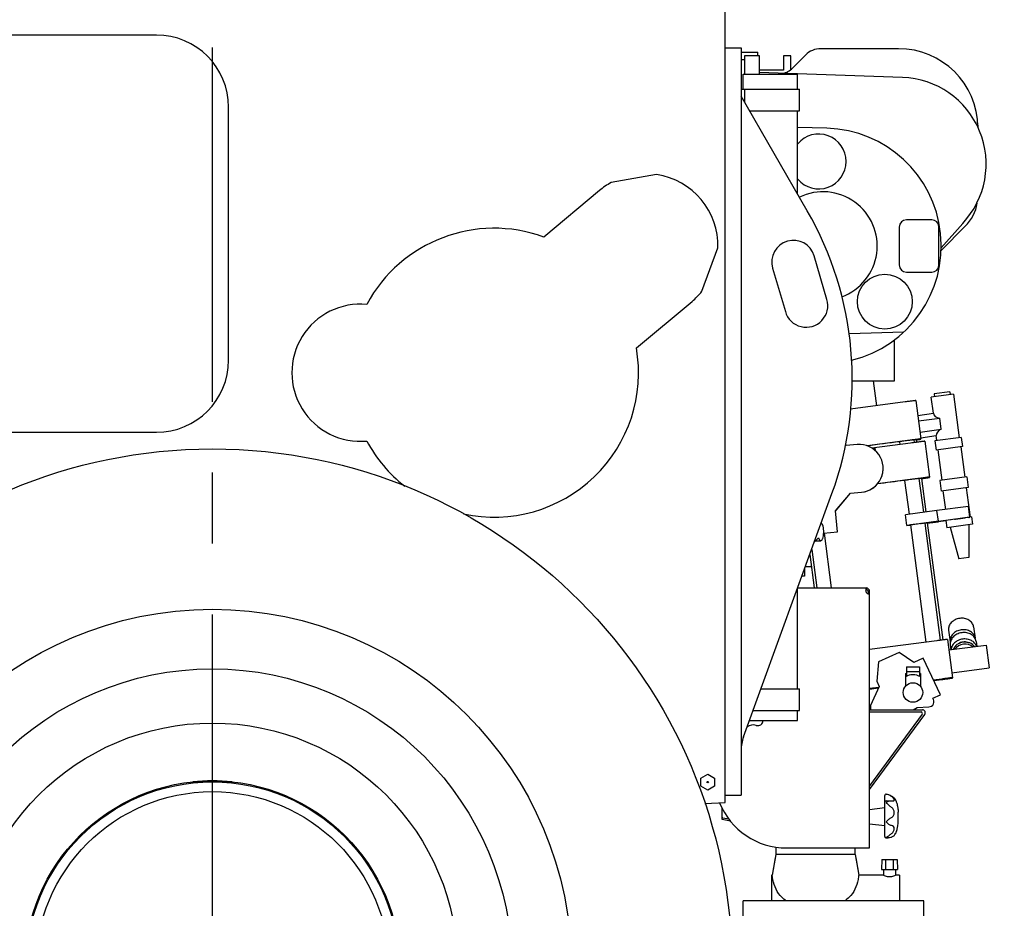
# Model space of a CAD drawing. Header units: millimetres. Extents: x 0 to 1189, y 0 to 841.
# Tile 28 of 103: x 170 to 238, y 604 to 666. Entities that reach past the tile are written whole.
import ezdxf
from ezdxf.enums import TextEntityAlignment as Align

# ---------------------------------------------------------------- set-up
doc = ezdxf.new("R2010")
doc.units = ezdxf.units.MM
doc.header["$LTSCALE"] = 65.395
doc.linetypes.add('CENTER', pattern=[0.6, 0.375, -0.075, 0.075, -0.075])
doc.layers.get('0').update_dxf_attribs({"linetype": 'CONTINUOUS'})
for name, color, linetype in [('1007_881500_59_ABL237', 7, 'CONTINUOUS'), ('1007_881501_99_PBL238', 7, 'CONTINUOUS'), ('1907_731000_02_SIMPLE1_D_ABL228', 7, 'CONTINUOUS'), ('1907_731000_02_SIMPLE1_T1_D_PBL229', 7, 'CONTINUOUS'), ('1907_734000_04_SIMPLE1_C_ABL210', 7, 'CONTINUOUS'), ('1907_734000_04_SIMPLE1_T1_C_PBL211', 7, 'CONTINUOUS'), ('1907_735000_02_ABL301', 7, 'CONTINUOUS'), ('1907_766000_05_SIMPLE1_T1_X_PBL231', 7, 'CONTINUOUS'), ('1907_766000_05_SIMPLE1_X_ABL230', 7, 'CONTINUOUS'), ('1907_881500_13_ABL225', 7, 'CONTINUOUS'), ('1917_735001_02_PBL302', 7, 'CONTINUOUS'), ('1937_111000_09_SIMPLE1_D_ABL206', 7, 'CONTINUOUS'), ('1937_111000_09_SIMPLE1_T1_D_PBL207', 7, 'CONTINUOUS'), ('1937_111200_09_SIMPLE1_B_ABL240', 7, 'CONTINUOUS'), ('1937_111200_09_SIMPLE1_T1_B_PBL241', 7, 'CONTINUOUS'), ('1937_111200_09_SIMPLE1_T2_B_PBL289', 7, 'CONTINUOUS'), ('1937_111200_09_SIMPLE1_T7_B_PBL316', 7, 'CONTINUOUS'), ('32007_040000_TLKGS_KS_ABL254', 7, 'CONTINUOUS'), ('32007_040000_TLKGS_KS_V_ABL208', 7, 'CONTINUOUS'), ('32007_041000_TLKGS_KS_ABL255', 7, 'CONTINUOUS'), ('32007_041000_TLKGS_KS_V_ABL209', 7, 'CONTINUOUS'), ('32007_060000_TLKGS_KGS_ABL223', 7, 'CONTINUOUS'), ('32007_060000_TLKGS_KGS_V_ABL214', 7, 'CONTINUOUS'), ('32007_061000_TLKGS_KGS_ABL224', 7, 'CONTINUOUS'), ('32007_061000_TLKGS_KGS_V_ABL215', 7, 'CONTINUOUS'), ('32007_313000_01_SIMPLE1_T1_X_PBL300', 7, 'CONTINUOUS'), ('32007_313000_01_SIMPLE1_X_ABL299', 7, 'CONTINUOUS'), ('32007_390200_01_SIMPLE1_T1_X_PBL259', 7, 'CONTINUOUS'), ('32007_390200_01_SIMPLE1_X#AF0_ABL258', 7, 'CONTINUOUS'), ('32007_448100_02_SIMPLE1_T1_X_PBL293', 7, 'CONTINUOUS'), ('32007_448100_02_SIMPLE1_T2_X_PBL233', 7, 'CONTINUOUS'), ('32007_448100_02_SIMPLE1_T3_X_PBL272', 7, 'CONTINUOUS'), ('32007_448100_02_SIMPLE1_X_ABL232', 7, 'CONTINUOUS'), ('32067_000000_TLKGS_MARKETING_ABL193', 7, 'CONTINUOUS'), ('32067_030000_TLKGS_V_ABL194', 7, 'CONTINUOUS'), ('32067_100000_TLKGS_V_ABL195', 7, 'CONTINUOUS'), ('32067_300000_TLKGS_V_ABL246', 7, 'CONTINUOUS'), ('D6336-D63_PBL226', 7, 'CONTINUOUS'), ('D6336-L63X30_PBL911', 7, 'CONTINUOUS'), ('right_2_VBL192', 7, 'CONTINUOUS')]:
    doc.layers.add(name, color=color, linetype=linetype)
doc.styles.get("Standard").update_dxf_attribs({"font": 'txt', "width": 0.6})
doc.dimstyles.new('DIMSTYLE_2', dxfattribs={"dimtxt": 3.5, "dimasz": 3.5, "dimexe": 1.8, "dimexo": 0, "dimgap": 0.875, "dimtad": 1, "dimdec": 0, "dimlfac": 20, "dimdsep": 46, "dimtxsty": 'Standard', "dimblk": '_FILLED', "dimblk1": '_FILLED', "dimblk2": '_FILLED', "dimcen": 0.09, "dimadec": 0, "dimazin": 0, "dimtp": 2, "dimtm": 2, "dimtfac": 1, "dimtdec": 0, "dimtofl": 0, "dimtmove": 0, "dimatfit": 3, "dimldrblk": '_FILLED', "dimfxl": 1, "dimtolj": 1, "dimarcsym": 0})
doc.dimstyles.new('DIMSTYLE_4', dxfattribs={"dimtxt": 3.5, "dimasz": 3.5, "dimexe": 1.8, "dimexo": 0, "dimgap": 0.875, "dimtad": 1, "dimlfac": 20, "dimdsep": 46, "dimtxsty": 'Standard', "dimblk": '_FILLED', "dimblk1": '_FILLED', "dimblk2": '_FILLED', "dimcen": 0.09, "dimadec": 0, "dimazin": 0, "dimtp": 1.2, "dimtm": 1.2, "dimtfac": 1, "dimtofl": 0, "dimtmove": 0, "dimatfit": 3, "dimldrblk": '_FILLED', "dimfxl": 1, "dimtolj": 1, "dimarcsym": 0})

# ---------------------------------------------------------------- blocks, each defined once
blk = doc.blocks.new('_FILLED')
at = {"color": 0, "linetype": 'ByBlock'}
blk.add_solid([(0, 0), (-1, 0.167), (-1, -0.167)], dxfattribs=at)
blk = doc.blocks.new('*D6')
at = {"color": 2, "linetype": 'Continuous'}
for p, q in [((84.598, 643.65), (84.598, 766.477)), ((182.998, 683.535), (182.998, 766.477)), ((84.598, 764.677), (133.798, 764.677)), ((182.998, 764.677), (133.798, 764.677))]:
    blk.add_line(p, q, dxfattribs=at)
at = {"color": 2, "linetype": 'Continuous', "xscale": 3.5, "yscale": 3.5, "zscale": 3.5, "rotation": 180}
blk.add_blockref('_FILLED', (84.598, 764.677), dxfattribs=at)
at = {"color": 2, "linetype": 'Continuous', "xscale": 3.5, "yscale": 3.5, "zscale": 3.5}
blk.add_blockref('_FILLED', (182.998, 764.677), dxfattribs=at)
at = {"color": 2, "linetype": 'Continuous', "width": 0.636905}
blk.add_text('1968', height=3.5, dxfattribs=at).set_placement((133.798, 765.552), align=Align.CENTER)
blk = doc.blocks.new('*D14')
at = {"color": 2, "linetype": 'Continuous'}
for p, q in [((195.533, 738.342), (275.137, 738.342)), ((273.337, 738.342), (273.337, 634.371)), ((273.337, 530.4), (273.337, 634.371)), ((214.998, 530.4), (275.137, 530.4))]:
    blk.add_line(p, q, dxfattribs=at)
at = {"color": 2, "linetype": 'Continuous', "xscale": 3.5, "yscale": 3.5, "zscale": 3.5}
for p, rotation in [((273.337, 738.342), 90), ((273.337, 530.4), 270)]:
    blk.add_blockref('_FILLED', p, dxfattribs=dict(at, rotation=rotation))
at = {"color": 2, "linetype": 'Continuous', "width": 0.619048}
blk.add_text('4159', height=3.5, rotation=90, dxfattribs=at).set_placement((272.462, 634.371), align=Align.CENTER)
blk = doc.blocks.new('1937_111000_09_SIMPLE1_T1_D_PBL207', base_point=(182.998, 619.625))
at = {"layer": '1937_111000_09_SIMPLE1_T1_D_PBL207', "color": 7, "linetype": 'Continuous'}
for p, q in [((218.498, 611.5), (218.498, 666.75)), ((217.096, 611.427), (218.498, 611.5))]:
    blk.add_line(p, q, dxfattribs=at)
blk = doc.blocks.new('1937_111000_09_SIMPLE1_D_ABL206', base_point=(182.998, 626.3))
at = {"layer": '1937_111000_09_SIMPLE1_T1_D_PBL207'}
blk.add_blockref('1937_111000_09_SIMPLE1_T1_D_PBL207', (182.998, 619.625), dxfattribs=at)
blk = doc.blocks.new('1937_111200_09_SIMPLE1_T1_B_PBL241', base_point=(222.194, 637.875))
at = {"layer": '1937_111200_09_SIMPLE1_T1_B_PBL241', "color": 7, "linetype": 'Continuous'}
for p, q in [((218.498, 663.75), (219.598, 663.75)), ((219.598, 663.75), (219.598, 612)), ((224.179, 652.462), (219.598, 660.397)), ((225.542, 646.32), (224.662, 649.335)), ((221.783, 648.495), (222.663, 645.48)), ((219.766, 616.056), (225.891, 632.885)), ((218.498, 612), (219.598, 612))]:
    blk.add_line(p, q, dxfattribs=at)
for centre, radius, start, end in [((204.044, 640.837), 23.25, 340, 30), ((223.223, 648.915), 1.5, 16.271, 196.271), ((224.103, 645.9), 1.5, 196.271, 16.271), ((222.392, 615.1), 2.794, 160, 180)]:
    blk.add_arc(centre, radius, start, end, dxfattribs=at)
blk = doc.blocks.new('1937_111200_09_SIMPLE1_T2_B_PBL289', base_point=(169.373, 650.875))
at = {"layer": '1937_111200_09_SIMPLE1_T2_B_PBL289', "color": 7, "linetype": 'Continuous'}
for p, q in [((179.123, 664.625), (159.623, 664.625)), ((154.623, 659.625), (154.623, 642.125)), ((184.123, 642.125), (184.123, 659.625)), ((159.623, 637.125), (179.123, 637.125))]:
    blk.add_line(p, q, dxfattribs=at)
for centre, start, end in [((159.623, 659.625), 90, 180), ((179.123, 659.625), 0, 90), ((159.623, 642.125), 180, 270), ((179.123, 642.125), 270, 360)]:
    blk.add_arc(centre, 5, start, end, dxfattribs=at)
blk = doc.blocks.new('1937_111200_09_SIMPLE1_T7_B_PBL316', base_point=(220.223, 662.563))
at = {"layer": '1937_111200_09_SIMPLE1_T7_B_PBL316', "color": 7, "linetype": 'Continuous'}
for p, q in [((219.848, 662.9), (219.598, 662.9)), ((219.848, 663.2), (220.848, 663.2)), ((219.848, 661.925), (219.848, 663.2)), ((220.848, 663.2), (220.848, 661.925))]:
    blk.add_line(p, q, dxfattribs=at)
blk = doc.blocks.new('1937_111200_09_SIMPLE1_B_ABL240', base_point=(186.469, 637.957))
at = {"layer": '1937_111200_09_SIMPLE1_T1_B_PBL241'}
blk.add_blockref('1937_111200_09_SIMPLE1_T1_B_PBL241', (222.194, 637.875), dxfattribs=at)
at = {"layer": '1937_111200_09_SIMPLE1_T2_B_PBL289'}
blk.add_blockref('1937_111200_09_SIMPLE1_T2_B_PBL289', (169.373, 650.875), dxfattribs=at)
at = {"layer": '1937_111200_09_SIMPLE1_T7_B_PBL316'}
blk.add_blockref('1937_111200_09_SIMPLE1_T7_B_PBL316', (220.223, 662.563), dxfattribs=at)
blk = doc.blocks.new('32067_100000_TLKGS_V_ABL195', base_point=(182.998, 616.65))
at = {"layer": '1937_111000_09_SIMPLE1_D_ABL206'}
blk.add_blockref('1937_111000_09_SIMPLE1_D_ABL206', (182.998, 626.3), dxfattribs=at)
at = {"layer": '1937_111200_09_SIMPLE1_B_ABL240'}
blk.add_blockref('1937_111200_09_SIMPLE1_B_ABL240', (186.469, 637.957), dxfattribs=at)
blk = doc.blocks.new('32007_390200_01_SIMPLE1_T1_X_PBL259', base_point=(187.248, 646.587))
at = {"layer": '32007_390200_01_SIMPLE1_T1_X_PBL259', "color": 40, "linetype": 'Continuous'}
blk.add_line((156.118, 676), (192.044, 676), dxfattribs=at)
at = {"layer": '32007_390200_01_SIMPLE1_T1_X_PBL259', "color": 7, "linetype": 'Continuous'}
for p, q in [((150.848, 645.725), (150.848, 666.975)), ((150.848, 666.975), (151.598, 666.975)), ((151.598, 645.375), (151.598, 666.975)), ((219.748, 661.925), (223.498, 661.925)), ((219.748, 660.875), (219.748, 661.925)), ((223.498, 660.875), (223.498, 661.925)), ((219.598, 660.875), (223.648, 660.875)), ((219.848, 659.964), (219.848, 660.875)), ((223.648, 659.375), (223.648, 660.875)), ((220.188, 659.375), (223.648, 659.375)), ((223.498, 653.642), (223.498, 659.375)), ((150.848, 645.725), (151.535, 645.725)), ((151.498, 645.475), (151.498, 645.725)), ((151.535, 645.465), (151.535, 645.725)), ((151.498, 636.975), (151.498, 645.413)), ((151.498, 636.975), (151.535, 636.975)), ((223.498, 619.375), (223.498, 626.308)), ((220.974, 619.375), (223.648, 619.375)), ((223.648, 617.875), (223.648, 619.375)), ((220.428, 617.875), (223.648, 617.875)), ((223.498, 617.175), (223.498, 617.875)), ((220.173, 617.175), (223.498, 617.175))]:
    blk.add_line(p, q, dxfattribs=at)
blk = doc.blocks.new('32007_390200_01_SIMPLE1_X#AF0_ABL258', base_point=(187.248, 646.587))
at = {"layer": '32007_390200_01_SIMPLE1_T1_X_PBL259'}
blk.add_blockref('32007_390200_01_SIMPLE1_T1_X_PBL259', (187.248, 646.587), dxfattribs=at)
blk = doc.blocks.new('32067_300000_TLKGS_V_ABL246', base_point=(177.292, 646.587))
at = {"layer": '32007_390200_01_SIMPLE1_X#AF0_ABL258'}
blk.add_blockref('32007_390200_01_SIMPLE1_X#AF0_ABL258', (187.248, 646.587), dxfattribs=at)
blk = doc.blocks.new('32067_030000_TLKGS_V_ABL194', base_point=(182.998, 636.462))
at = {"layer": '32067_100000_TLKGS_V_ABL195'}
blk.add_blockref('32067_100000_TLKGS_V_ABL195', (182.998, 616.65), dxfattribs=at)
at = {"layer": '32067_300000_TLKGS_V_ABL246'}
blk.add_blockref('32067_300000_TLKGS_V_ABL246', (177.292, 646.587), dxfattribs=at)
blk = doc.blocks.new('1907_734000_04_SIMPLE1_T1_C_PBL211', base_point=(182.997, 592.713))
at = {"layer": '1907_734000_04_SIMPLE1_T1_C_PBL211', "color": 7, "linetype": 'Continuous'}
for p, q in [((155.632, 576.674), (154.708, 574)), ((211.286, 574), (210.363, 576.674)), ((154.708, 574), (154.19, 572.5)), ((158.144, 574), (154.708, 574)), ((211.286, 574), (207.851, 574)), ((211.804, 572.5), (211.286, 574)), ((154.19, 572.5), (159.816, 572.5)), ((206.179, 572.5), (211.804, 572.5))]:
    blk.add_line(p, q, dxfattribs=at)
for radius in [12.926, 12.25]:
    blk.add_circle((182.998, 600), radius, dxfattribs=at)
for start, end in [(83.99375, 96.00625), (177.42235, 276.00625), (357.42235, 2.57765)]:
    blk.add_arc((182.998, 600), 12.993, start, end, dxfattribs=at)
blk = doc.blocks.new('1907_734000_04_SIMPLE1_C_ABL210', base_point=(182.997, 592.713))
at = {"layer": '1907_734000_04_SIMPLE1_T1_C_PBL211'}
blk.add_blockref('1907_734000_04_SIMPLE1_T1_C_PBL211', (182.997, 592.713), dxfattribs=at)
blk = doc.blocks.new('1907_731000_02_SIMPLE1_T1_D_PBL229', base_point=(182.998, 614.333))
at = {"layer": '1907_731000_02_SIMPLE1_T1_D_PBL229', "color": 2, "linetype": 'CENTER'}
blk.add_line((182.998, 600), (182.998, 683.535), dxfattribs=at)
at = {"layer": '1907_731000_02_SIMPLE1_T1_D_PBL229', "color": 7, "linetype": 'Continuous'}
for radius in [35.975, 24.875, 20.75, 17, 13]:
    blk.add_circle((182.998, 600), radius, dxfattribs=at)
blk = doc.blocks.new('1907_731000_02_SIMPLE1_D_ABL228', base_point=(182.998, 614.333))
at = {"layer": '1907_731000_02_SIMPLE1_T1_D_PBL229'}
blk.add_blockref('1907_731000_02_SIMPLE1_T1_D_PBL229', (182.998, 614.333), dxfattribs=at)
blk = doc.blocks.new('32007_313000_01_SIMPLE1_T1_X_PBL300', base_point=(205.247, 643.222))
at = {"layer": '32007_313000_01_SIMPLE1_T1_X_PBL300', "color": 7, "linetype": 'Continuous'}
for p, q in [((213.753, 654.968), (210.598, 654.411)), ((209.791, 653.862), (205.936, 650.64)), ((216.888, 646.884), (217.996, 649.89)), ((212.349, 642.967), (216.204, 646.188))]:
    blk.add_line(p, q, dxfattribs=at)
for centre, radius, start, end in [((212.998, 650.025), 5, 118.6854, 129.886), ((212.998, 650.025), 5, 358.45706, 81.3146), ((202.498, 641.25), 10, 69.886, 151.77305), ((212.998, 650.025), 5, 309.886, 321.08694), ((193.248, 641.25), 4.75, 84.6948, 275.3052), ((202.498, 641.25), 10, 257.80702, 9.886), ((202.498, 641.25), 10, 208.22695, 231.76705)]:
    blk.add_arc(centre, radius, start, end, dxfattribs=at)
blk = doc.blocks.new('32007_313000_01_SIMPLE1_X_ABL299', base_point=(205.247, 643.222))
at = {"layer": '32007_313000_01_SIMPLE1_T1_X_PBL300'}
blk.add_blockref('32007_313000_01_SIMPLE1_T1_X_PBL300', (205.247, 643.222), dxfattribs=at)
blk = doc.blocks.new('32007_041000_TLKGS_KS_V_ABL209', base_point=(174.88, 614.333))
at = {"layer": '1907_731000_02_SIMPLE1_D_ABL228'}
blk.add_blockref('1907_731000_02_SIMPLE1_D_ABL228', (182.998, 614.333), dxfattribs=at)
at = {"layer": '1907_734000_04_SIMPLE1_C_ABL210'}
blk.add_blockref('1907_734000_04_SIMPLE1_C_ABL210', (182.997, 592.713), dxfattribs=at)
at = {"layer": '32007_313000_01_SIMPLE1_X_ABL299'}
blk.add_blockref('32007_313000_01_SIMPLE1_X_ABL299', (205.247, 643.222), dxfattribs=at)
blk = doc.blocks.new('32007_040000_TLKGS_KS_V_ABL208', base_point=(174.88, 614.333))
at = {"layer": '32007_041000_TLKGS_KS_V_ABL209'}
blk.add_blockref('32007_041000_TLKGS_KS_V_ABL209', (174.88, 614.333), dxfattribs=at)
blk = doc.blocks.new('1907_766000_05_SIMPLE1_T1_X_PBL231', base_point=(226.571, 615.541))
at = {"layer": '1907_766000_05_SIMPLE1_T1_X_PBL231', "color": 7, "linetype": 'Continuous'}
for p, q in [((224.675, 629.543), (224.967, 629.811)), ((224.759, 629.62), (225.114, 629.62)), ((230.533, 621.892), (229.109, 621.228)), ((231.55, 621.18), (230.533, 621.892)), ((229.109, 621.228), (228.993, 619.905)), ((232.211, 621.488), (231.55, 621.18)), ((233.394, 618.951), (232.211, 621.488)), ((230.985, 620.439), (231.048, 620.439)), ((230.985, 620.439), (230.985, 619.57)), ((231.048, 620.889), (231.948, 620.889)), ((231.048, 620.889), (231.048, 620.224)), ((231.048, 620.564), (231.948, 620.564)), ((231.948, 620.889), (231.948, 620.224)), ((232.01, 620.439), (231.948, 620.439)), ((232.01, 620.439), (232.01, 619.57)), ((228.993, 619.905), (229.164, 619.537)), ((229.164, 619.537), (228.548, 618.215)), ((230.985, 619.57), (231, 619.57)), ((232.01, 619.57), (231.995, 619.57)), ((232.882, 618.712), (233.394, 618.951)), ((228.498, 617.916), (232.155, 617.916)), ((228.498, 617.766), (232.056, 617.766)), ((232.137, 617.607), (228.498, 612.649)), ((228.498, 612.395), (232.316, 617.598)), ((228.548, 618.215), (228.548, 617.916)), ((231.501, 617.916), (231.778, 618.076)), ((231.778, 618.076), (232.598, 618.115)), ((221.998, 608.409), (221.998, 607.893)), ((227.498, 607.893), (227.498, 608.35)), ((221.998, 607.893), (221.748, 606.475)), ((221.959, 607.675), (221.748, 606.475)), ((227.498, 607.893), (221.998, 607.893)), ((227.498, 607.893), (227.748, 606.475)), ((227.536, 607.675), (227.748, 606.475)), ((229.347, 607.55), (229.323, 606.85)), ((229.347, 607.55), (230.398, 607.55)), ((229.598, 607.55), (229.598, 606.85)), ((230.148, 606.85), (230.148, 607.55)), ((230.398, 607.55), (230.423, 606.85)), ((229.323, 606.85), (230.423, 606.85)), ((229.448, 606.85), (229.448, 606.475)), ((230.298, 606.85), (230.298, 606.475)), ((221.748, 606.475), (221.715, 606.475)), ((221.715, 606.475), (221.715, 604.7)), ((229.448, 606.475), (227.748, 606.475)), ((230.565, 606.475), (230.298, 606.475)), ((230.565, 606.475), (230.565, 604.7)), ((232.248, 604.7), (219.748, 604.7)), ((219.748, 601.7), (219.748, 604.7)), ((232.248, 601.7), (232.248, 604.7)), ((232.248, 601.7), (219.748, 601.7)), ((229.79, 601.7), (229.79, 600.512)), ((232.205, 601.7), (232.205, 600.512)), ((229.79, 600.512), (232.205, 600.512)), ((229.79, 600.512), (229.897, 600.45)), ((229.897, 600.45), (232.097, 600.45)), ((230.022, 600.45), (230.022, 600.225)), ((230.022, 600.225), (231.972, 600.225)), ((231.972, 600.45), (231.972, 600.225)), ((232.205, 600.512), (232.097, 600.45))]:
    blk.add_line(p, q, dxfattribs=at)
blk.add_circle((231.498, 619.115), 0.675, dxfattribs=at)
for centre, radius, start, end in [((232.58, 618.49), 0.375, 272.684, 36.37043), ((232.056, 617.666), 0.1, 323.72166, 90), ((232.155, 617.716), 0.2, 323.72166, 90)]:
    blk.add_arc(centre, radius, start, end, dxfattribs=at)
blk.add_ellipse((231.498, 620.109), major_axis=(0.512, 0), ratio=0.466669, start_param=0.499027, end_param=2.642566, dxfattribs=at)
for points, knots in [([(225.114, 629.62), (225.142, 629.62), (225.186, 629.654), (225.224, 629.716), (225.266, 629.816), (225.302, 629.974), (225.321, 630.186), (225.315, 630.405), (225.285, 630.605), (225.237, 630.757), (225.185, 630.839), (225.153, 630.858)], [0, 0, 0, 0, 0.062967, 0.108531, 0.164663, 0.304682, 0.469433, 0.639651, 0.795055, 0.918224, 1, 1, 1, 1]), ([(224.967, 629.811), (224.983, 629.761), (225.009, 629.684), (225.082, 629.62), (225.114, 629.62)], [0, 0, 0, 0, 0.624864, 1, 1, 1, 1]), ([(222.747, 604.7), (222.62, 604.76), (222.323, 604.976), (221.99, 605.494), (221.816, 606.037), (221.76, 606.371), (221.748, 606.475)], [0, 0, 0, 0, 0.194542, 0.51917, 0.851609, 1, 1, 1, 1]), ([(227.747, 606.475), (227.735, 606.371), (227.679, 606.037), (227.505, 605.494), (227.172, 604.976), (226.875, 604.76), (226.748, 604.7)], [0, 0, 0, 0, 0.148391, 0.48083, 0.805457, 1, 1, 1, 1]), ([(229.448, 606.475), (229.488, 606.455), (229.624, 606.398), (229.873, 606.345), (230.121, 606.398), (230.257, 606.455), (230.298, 606.475)], [0, 0, 0, 0, 0.153467, 0.500002, 0.846533, 1, 1, 1, 1])]:
    blk.add_open_spline(points, degree=3, knots=knots, dxfattribs=at)
blk = doc.blocks.new('1907_766000_05_SIMPLE1_X_ABL230', base_point=(226.571, 615.541))
at = {"layer": '1907_766000_05_SIMPLE1_T1_X_PBL231'}
blk.add_blockref('1907_766000_05_SIMPLE1_T1_X_PBL231', (226.571, 615.541), dxfattribs=at)
blk = doc.blocks.new('32007_448100_02_SIMPLE1_T2_X_PBL233', base_point=(230.561, 630.018))
at = {"layer": '32007_448100_02_SIMPLE1_T2_X_PBL233', "color": 7, "linetype": 'Continuous'}
for p, q in [((228.749, 640.68), (228.975, 638.967)), ((234.308, 639.755), (232.763, 639.551)), ((232.909, 638.439), (232.763, 639.551)), ((234.058, 639.923), (232.961, 639.778)), ((232.961, 639.778), (232.987, 639.581)), ((234.058, 639.923), (234.084, 639.725)), ((234.308, 639.755), (234.704, 636.75)), ((230.96, 639.228), (227.184, 638.731)), ((231.703, 639.324), (232.052, 636.671)), ((231.838, 638.299), (232.909, 638.44)), ((231.889, 637.912), (233.347, 638.104)), ((233.448, 637.331), (233.347, 638.104)), ((231.991, 637.14), (233.448, 637.331)), ((232.042, 636.753), (233.113, 636.894)), ((232.052, 636.645), (232.052, 636.671)), ((234.846, 636.769), (233.016, 636.528)), ((233.158, 636.547), (233.113, 636.894)), ((234.846, 636.769), (234.929, 636.139)), ((226.884, 636.213), (226.831, 636.257)), ((227.637, 636.279), (226.884, 636.213)), ((231.309, 636.576), (228.331, 636.184)), ((231.335, 636.379), (228.656, 636.026)), ((228.858, 636.024), (228.688, 636.009)), ((228.858, 636.024), (228.871, 635.869)), ((230.565, 636.475), (230.591, 636.281)), ((231.557, 636.605), (231.582, 636.411)), ((231.73, 636.616), (231.754, 636.434)), ((232.326, 636.506), (232.653, 634.027)), ((233.016, 636.528), (233.099, 635.898)), ((234.929, 636.139), (233.099, 635.898)), ((234.803, 636.123), (235.083, 634.027)), ((233.225, 635.915), (233.497, 633.818)), ((232.083, 633.939), (232.389, 631.609)), ((232.653, 634.001), (232.653, 634.027)), ((235.233, 634.046), (233.347, 633.798)), ((235.233, 634.046), (235.331, 633.296)), ((231.661, 633.9), (229.036, 633.554)), ((230.918, 633.798), (231.226, 631.456)), ((231.909, 633.928), (232.217, 631.586)), ((233.347, 633.798), (233.446, 633.048)), ((235.331, 633.296), (233.446, 633.048)), ((235.182, 633.277), (235.449, 631.251)), ((226.137, 631.68), (227.173, 632.915)), ((226.137, 631.675), (227.173, 632.91)), ((227.173, 632.915), (227.925, 632.981)), ((227.173, 632.91), (227.925, 632.976)), ((227.173, 632.91), (227.173, 632.915)), ((233.765, 631.783), (233.596, 633.068)), ((235.341, 631.991), (233.161, 631.703)), ((235.439, 631.247), (235.341, 631.991)), ((226.263, 630.231), (226.137, 631.68)), ((233.16, 631.711), (230.979, 631.423)), ((230.979, 631.423), (230.979, 631.419)), ((231.077, 630.68), (230.979, 631.423)), ((231.077, 630.676), (230.979, 631.419)), ((233.258, 630.967), (233.16, 631.711)), ((235.439, 631.247), (233.258, 630.96)), ((235.437, 631.243), (235.439, 631.243)), ((235.544, 631.263), (235.438, 631.249)), ((235.439, 631.243), (235.439, 631.247)), ((235.544, 631.263), (235.611, 630.757)), ((233.258, 630.967), (231.077, 630.68)), ((231.077, 630.676), (231.324, 630.708)), ((231.077, 630.68), (231.077, 630.676)), ((231.324, 630.709), (232.392, 622.598)), ((232.024, 630.803), (231.82, 630.776)), ((232.024, 630.803), (232.069, 630.809)), ((232.069, 630.809), (232.767, 630.898)), ((232.316, 630.84), (233.384, 622.728)), ((232.488, 630.862), (233.556, 622.751)), ((232.491, 630.835), (233.263, 630.936)), ((232.767, 630.875), (232.491, 630.838)), ((232.767, 630.875), (232.764, 630.898)), ((232.767, 630.898), (232.767, 630.875)), ((233.258, 630.96), (233.258, 630.967)), ((233.263, 630.948), (233.768, 631.015)), ((233.263, 630.936), (233.263, 630.948)), ((233.768, 631.021), (233.833, 630.523)), ((235.611, 630.757), (233.833, 630.523)), ((234.079, 630.555), (234.667, 628.374)), ((234.383, 631.105), (234.452, 631.114)), ((234.452, 631.114), (234.948, 631.179)), ((234.948, 631.179), (235.084, 631.197)), ((235.365, 630.725), (235.361, 628.466)), ((225.314, 630.148), (226.263, 630.231)), ((225.314, 630.142), (226.263, 630.225)), ((225.347, 630.145), (225.846, 626.35)), ((226.263, 630.225), (226.263, 630.231)), ((224.355, 628.664), (224.66, 626.35)), ((224.486, 629.023), (224.838, 626.35)), ((235.361, 628.466), (234.667, 628.374)), ((233.962, 623.419), (233.962, 623.425)), ((233.962, 623.419), (234.074, 622.63)), ((235.695, 623.663), (235.807, 622.868)), ((233.141, 622.696), (228.498, 622.085)), ((233.885, 622.792), (234.234, 620.14)), ((233.981, 622.058), (236.558, 622.397)), ((234.074, 622.624), (234.074, 622.63)), ((234.08, 622.403), (234.08, 622.409)), ((234.08, 622.403), (234.126, 622.077)), ((235.808, 622.863), (235.807, 622.868)), ((235.863, 622.654), (235.911, 622.312)), ((236.558, 622.397), (236.767, 620.81)), ((234.19, 620.471), (236.767, 620.81)), ((233.49, 620.044), (232.919, 619.969)), ((232.933, 619.94), (233.49, 620.013)), ((234.234, 620.113), (234.234, 620.14)), ((229.133, 619.471), (228.498, 619.387)), ((228.498, 619.356), (229.118, 619.437))]:
    blk.add_line(p, q, dxfattribs=at)
for centre, radius, start, end in [((227.781, 634.63), 1.655, 274.99981, 95.00015), ((322.99, -84.5), 726.873, 97.304646, 97.482414), ((227.781, 634.624), 1.655, 274.99981, 359.99992), ((317.976, -45.507), 684.858, 97.302584, 97.461919), ((234.645, 622.705), 0.576, 188.02486, 191.97339), ((235.237, 622.788), 0.576, 3.83741, 7.47897)]:
    blk.add_arc(centre, radius, start, end, dxfattribs=at)
for centre, major_axis, ratio, start_param, end_param in [((233.682, 638.541), (0.773, 0.101), 0.57735, -3.140909, -2.093711), ((233.885, 636.996), (0.773, 0.102), 0.57735, 2.093712, 3.14091), ((234.657, 631.138), (0.889, 0.117), 0.003461, 0.638029, 1.069385), ((234.657, 631.138), (0.889, 0.117), 0.003461, 1.883223, 3.141137)]:
    blk.add_ellipse(centre, major_axis=major_axis, ratio=ratio, start_param=start_param, end_param=end_param, dxfattribs=at)
for points, knots in [([(231.703, 639.324), (231.703, 639.325), (231.696, 639.321), (231.688, 639.323), (231.668, 639.319), (231.645, 639.317), (231.613, 639.313), (231.56, 639.306), (231.479, 639.296), (231.367, 639.282), (231.192, 639.259), (231.055, 639.241), (230.96, 639.228)], [0, 0, 0, 0, 0.004827, 0.019229, 0.043073, 0.07613, 0.118084, 0.168531, 0.292883, 0.444409, 0.617292, 1, 1, 1, 1]), ([(232.052, 636.671), (232.052, 636.673), (232.045, 636.669), (232.037, 636.671), (232.018, 636.667), (231.994, 636.665), (231.962, 636.661), (231.909, 636.654), (231.828, 636.644), (231.717, 636.629), (231.541, 636.607), (231.404, 636.589), (231.309, 636.576)], [0, 0, 0, 0, 0.004827, 0.019229, 0.043073, 0.07613, 0.118084, 0.168531, 0.292883, 0.444409, 0.617292, 1, 1, 1, 1]), ([(231.061, 636.542), (230.998, 636.533), (230.906, 636.521), (230.789, 636.506), (230.715, 636.496), (230.654, 636.487), (230.612, 636.482), (230.588, 636.478), (230.576, 636.477), (230.571, 636.475), (230.565, 636.475), (230.565, 636.475)], [0, 0, 0, 0, 0.38264, 0.555523, 0.707064, 0.831434, 0.923853, 0.956919, 0.980768, 0.995173, 1, 1, 1, 1]), ([(231.557, 636.605), (231.557, 636.606), (231.552, 636.604), (231.546, 636.605), (231.534, 636.602), (231.509, 636.6), (231.468, 636.594), (231.407, 636.587), (231.333, 636.577), (231.216, 636.562), (231.124, 636.55), (231.061, 636.542)], [0, 0, 0, 0, 0.004826, 0.019227, 0.043071, 0.07613, 0.16853, 0.292881, 0.444408, 0.617291, 1, 1, 1, 1]), ([(232.326, 636.506), (232.326, 636.507), (232.316, 636.503), (232.305, 636.505), (232.28, 636.5), (232.248, 636.497), (232.206, 636.492), (232.135, 636.483), (232.027, 636.469), (231.879, 636.45), (231.709, 636.428), (231.526, 636.404), (231.399, 636.387), (231.335, 636.379)], [0, 0, 0, 0, 0.004827, 0.019228, 0.043072, 0.07613, 0.118084, 0.168531, 0.292882, 0.444409, 0.617292, 0.804889, 1, 1, 1, 1]), ([(231.73, 636.616), (231.73, 636.617), (231.725, 636.615), (231.719, 636.616), (231.705, 636.614), (231.679, 636.612), (231.632, 636.606), (231.592, 636.601), (231.569, 636.599)], [0, 0, 0, 0, 0.016019, 0.063252, 0.141795, 0.251583, 0.564332, 1, 1, 1, 1]), ([(231.735, 636.601), (231.78, 636.607), (231.842, 636.616), (231.92, 636.626), (231.966, 636.632), (232.001, 636.638), (232.029, 636.64), (232.041, 636.646), (232.052, 636.643), (232.052, 636.645)], [0, 0, 0, 0, 0.417822, 0.590176, 0.734733, 0.849412, 0.932565, 0.982998, 1, 1, 1, 1]), ([(232.653, 634.027), (232.653, 634.029), (232.643, 634.024), (232.632, 634.026), (232.606, 634.022), (232.574, 634.018), (232.533, 634.013), (232.461, 634.004), (232.353, 633.99), (232.205, 633.971), (232.036, 633.949), (231.852, 633.925), (231.726, 633.909), (231.661, 633.9)], [0, 0, 0, 0, 0.004827, 0.019228, 0.043072, 0.07613, 0.118084, 0.168531, 0.292882, 0.444409, 0.617292, 0.804889, 1, 1, 1, 1]), ([(232.083, 633.939), (232.083, 633.94), (232.077, 633.938), (232.071, 633.939), (232.058, 633.937), (232.031, 633.935), (231.985, 633.929), (231.945, 633.924), (231.922, 633.922)], [0, 0, 0, 0, 0.016019, 0.063252, 0.141795, 0.251583, 0.564332, 1, 1, 1, 1]), ([(232.085, 633.923), (232.163, 633.933), (232.273, 633.948), (232.411, 633.967), (232.493, 633.978), (232.559, 633.987), (232.603, 633.993), (232.629, 633.997), (232.642, 633.998), (232.648, 634.001), (232.653, 634), (232.653, 634.001)], [0, 0, 0, 0, 0.410081, 0.5826, 0.728712, 0.845509, 0.930671, 0.960835, 0.982506, 0.995579, 1, 1, 1, 1]), ([(231.413, 633.865), (231.35, 633.856), (231.258, 633.844), (231.142, 633.829), (231.067, 633.819), (231.007, 633.81), (230.965, 633.805), (230.941, 633.801), (230.928, 633.8), (230.923, 633.798), (230.918, 633.799), (230.918, 633.798)], [0, 0, 0, 0, 0.38264, 0.555522, 0.707063, 0.831433, 0.923852, 0.956917, 0.980767, 0.995172, 1, 1, 1, 1]), ([(231.909, 633.928), (231.909, 633.929), (231.904, 633.927), (231.899, 633.928), (231.886, 633.925), (231.862, 633.923), (231.82, 633.917), (231.759, 633.91), (231.685, 633.9), (231.568, 633.885), (231.477, 633.873), (231.413, 633.865)], [0, 0, 0, 0, 0.004827, 0.019228, 0.043072, 0.076129, 0.16853, 0.292881, 0.444408, 0.617291, 1, 1, 1, 1]), ([(235.37, 631.234), (235.378, 631.235), (235.4, 631.238), (235.423, 631.24), (235.437, 631.243)], [0, 0, 0, 0, 0.344203, 1, 1, 1, 1]), ([(231.82, 630.776), (231.757, 630.768), (231.665, 630.755), (231.548, 630.74), (231.474, 630.73), (231.413, 630.722), (231.372, 630.716), (231.348, 630.712), (231.335, 630.711), (231.33, 630.709), (231.324, 630.71), (231.324, 630.709)], [0, 0, 0, 0, 0.382637, 0.55552, 0.707059, 0.83143, 0.92385, 0.956916, 0.980766, 0.995171, 1, 1, 1, 1]), ([(235.695, 623.663), (235.682, 623.755), (235.606, 623.941), (235.376, 624.145), (235.069, 624.256), (234.731, 624.262), (234.406, 624.164), (234.141, 623.975), (233.973, 623.716), (233.95, 623.517), (233.962, 623.425)], [0, 0, 0, 0, 0.112719, 0.232935, 0.363039, 0.49974, 0.63651, 0.766789, 0.887197, 1, 1, 1, 1]), ([(235.807, 622.868), (235.794, 622.96), (235.718, 623.146), (235.488, 623.35), (235.181, 623.461), (234.843, 623.467), (234.518, 623.369), (234.253, 623.18), (234.085, 622.921), (234.062, 622.722), (234.074, 622.63)], [0, 0, 0, 0, 0.112719, 0.232935, 0.363039, 0.49974, 0.63651, 0.766789, 0.887197, 1, 1, 1, 1]), ([(235.863, 622.654), (235.849, 622.749), (235.771, 622.94), (235.534, 623.15), (235.219, 623.264), (234.871, 623.27), (234.537, 623.17), (234.264, 622.975), (234.092, 622.709), (234.067, 622.504), (234.08, 622.409)], [0, 0, 0, 0, 0.112719, 0.232935, 0.363039, 0.49974, 0.63651, 0.766789, 0.887197, 1, 1, 1, 1]), ([(233.885, 622.792), (233.885, 622.793), (233.877, 622.79), (233.869, 622.791), (233.85, 622.788), (233.826, 622.785), (233.795, 622.781), (233.741, 622.774), (233.66, 622.764), (233.549, 622.75), (233.374, 622.727), (233.236, 622.709), (233.141, 622.696)], [0, 0, 0, 0, 0.004828, 0.019229, 0.043072, 0.076131, 0.118085, 0.168531, 0.292883, 0.44441, 0.617293, 1, 1, 1, 1]), ([(235.902, 622.311), (235.875, 622.395), (235.779, 622.557), (235.547, 622.73), (235.256, 622.822), (234.94, 622.825), (234.635, 622.74), (234.377, 622.576), (234.196, 622.349), (234.143, 622.167), (234.138, 622.079)], [0, 0, 0, 0, 0.11315, 0.234164, 0.363896, 0.49919, 0.634667, 0.764879, 0.886467, 1, 1, 1, 1]), ([(235.754, 622.292), (235.676, 622.405), (235.489, 622.538), (235.204, 622.603), (234.896, 622.599), (234.537, 622.467), (234.337, 622.229), (234.29, 622.099)], [0, 0, 0, 0, 0.236559, 0.366416, 0.500157, 0.762326, 1, 1, 1, 1]), ([(235.654, 622.279), (235.478, 622.424), (234.979, 622.537), (234.527, 622.298), (234.393, 622.113)], [0, 0, 0, 0, 0.499207, 1, 1, 1, 1]), ([(235.297, 622.578), (235.191, 622.612), (234.961, 622.629), (234.744, 622.551), (234.651, 622.489)], [0, 0, 0, 0, 0.499763, 1, 1, 1, 1]), ([(234.234, 620.14), (234.234, 620.141), (234.226, 620.138), (234.218, 620.139), (234.199, 620.135), (234.175, 620.133), (234.144, 620.129), (234.09, 620.122), (234.009, 620.112), (233.898, 620.098), (233.723, 620.075), (233.585, 620.057), (233.49, 620.044)], [0, 0, 0, 0, 0.004828, 0.019229, 0.043072, 0.076131, 0.118085, 0.168531, 0.292883, 0.44441, 0.617293, 1, 1, 1, 1]), ([(233.49, 620.013), (233.585, 620.025), (233.723, 620.044), (233.898, 620.067), (234.009, 620.082), (234.09, 620.093), (234.144, 620.1), (234.175, 620.105), (234.199, 620.109), (234.218, 620.11), (234.226, 620.114), (234.234, 620.112), (234.234, 620.113)], [0, 0, 0, 0, 0.382534, 0.555381, 0.706902, 0.831276, 0.881742, 0.923722, 0.956811, 0.980689, 0.99513, 1, 1, 1, 1])]:
    blk.add_open_spline(points, degree=3, knots=knots, dxfattribs=at)
blk = doc.blocks.new('32007_448100_02_SIMPLE1_T3_X_PBL272', base_point=(224.139, 627.505))
at = {"layer": '32007_448100_02_SIMPLE1_T3_X_PBL272', "color": 7, "linetype": 'Continuous'}
for p, q in [((224.053, 627.835), (224.464, 627.835)), ((223.998, 627.175), (223.813, 627.175)), ((223.998, 627.682), (223.998, 627.175))]:
    blk.add_line(p, q, dxfattribs=at)
blk = doc.blocks.new('32007_448100_02_SIMPLE1_T1_X_PBL293', base_point=(227.814, 652.18))
at = {"layer": '32007_448100_02_SIMPLE1_T1_X_PBL293', "color": 7, "linetype": 'Continuous'}
for p, q in [((219.598, 663.45), (220.748, 663.45)), ((220.748, 663.2), (220.748, 663.45)), ((230.498, 663.68), (225.119, 663.68)), ((223.053, 663.18), (222.528, 663.18)), ((222.528, 663.18), (222.528, 662.205)), ((223.053, 662.252), (223.053, 663.18)), ((224.059, 663.241), (223.157, 662.34)), ((222.528, 662.205), (220.848, 662.205)), ((230.777, 661.69), (220.848, 662.037)), ((225.539, 658.172), (223.498, 658.229)), ((232.798, 651.835), (231.048, 651.835)), ((230.548, 651.335), (230.548, 648.71)), ((233.298, 648.71), (233.298, 651.335)), ((233.444, 649.709), (235.12, 651.385)), ((233.46, 649.895), (234.942, 651.588)), ((231.048, 648.21), (232.798, 648.21)), ((230.869, 644.064), (227.081, 643.932)), ((230.228, 640.68), (230.228, 643.525)), ((227.277, 640.68), (230.228, 640.68))]:
    blk.add_line(p, q, dxfattribs=at)
blk.add_circle((229.548, 646.17), 1.9, dxfattribs=at)
for centre, radius, start, end in [((225.119, 662.18), 1.5, 90, 134.96435), ((230.498, 658.18), 5.5, 0.63889, 90), ((222.168, 663.33), 1.4, 282.94771, 314.99708), ((230.567, 655.694), 6, 316.81658, 88), ((230.428, 657.68), 5.625, 5.02766, 8.87113), ((225.311, 650.025), 8.15, 283.7812, 88.4), ((224.973, 655.875), 1.9, 220.16862, 139.83138), ((225.273, 650.025), 3.75, 290.29521, 115.84328), ((232.998, 653.505), 3, 315.03565, 350.08965), ((231.048, 651.335), 0.5, 90, 180), ((232.798, 651.335), 0.5, 0, 90), ((231.048, 648.71), 0.5, 180, 270), ((232.798, 648.71), 0.5, 270, 360)]:
    blk.add_arc(centre, radius, start, end, dxfattribs=at)
blk = doc.blocks.new('32007_448100_02_SIMPLE1_X_ABL232', base_point=(227.814, 645.428))
at = {"layer": '32007_448100_02_SIMPLE1_T1_X_PBL293'}
blk.add_blockref('32007_448100_02_SIMPLE1_T1_X_PBL293', (227.814, 652.18), dxfattribs=at)
at = {"layer": '32007_448100_02_SIMPLE1_T2_X_PBL233'}
blk.add_blockref('32007_448100_02_SIMPLE1_T2_X_PBL233', (230.561, 630.018), dxfattribs=at)
at = {"layer": '32007_448100_02_SIMPLE1_T3_X_PBL272'}
blk.add_blockref('32007_448100_02_SIMPLE1_T3_X_PBL272', (224.139, 627.505), dxfattribs=at)
blk = doc.blocks.new('32007_061000_TLKGS_KGS_V_ABL215', base_point=(182.202, 644.114))
at = {"layer": '1907_766000_05_SIMPLE1_X_ABL230'}
blk.add_blockref('1907_766000_05_SIMPLE1_X_ABL230', (226.571, 615.541), dxfattribs=at)
at = {"layer": '32007_448100_02_SIMPLE1_X_ABL232'}
blk.add_blockref('32007_448100_02_SIMPLE1_X_ABL232', (227.814, 645.428), dxfattribs=at)
blk = doc.blocks.new('32007_060000_TLKGS_KGS_V_ABL214', base_point=(182.202, 657.864))
at = {"layer": '32007_061000_TLKGS_KGS_V_ABL215'}
blk.add_blockref('32007_061000_TLKGS_KGS_V_ABL215', (182.202, 644.114), dxfattribs=at)
blk = doc.blocks.new('D6336-D63_PBL226', base_point=(229.491, 610.561))
at = {"layer": 'D6336-D63_PBL226', "color": 7, "linetype": 'Continuous'}
for p, q in [((229.548, 609.147), (229.548, 611.975)), ((229.648, 611.611), (229.968, 611.611)), ((229.938, 611.985), (229.938, 611.985)), ((229.967, 611.611), (230.017, 611.609)), ((230.017, 611.609), (230.093, 611.605)), ((229.548, 611.125), (228.498, 611)), ((230.425, 611.255), (230.425, 611.253)), ((230.484, 610.175), (230.484, 610.825)), ((229.548, 609.875), (228.498, 610)), ((230.426, 609.752), (230.426, 609.754)), ((229.648, 609.047), (229.785, 609.047))]:
    blk.add_line(p, q, dxfattribs=at)
for centre, radius, start, end in [((229.648, 611.975), 0.1, 90, 180.00001), ((229.648, 611.511), 0.1, 90, 179.99993), ((229.167, 610.321), 1.834, 65.14449, 69.6079), ((229.749, 611.417), 0.59, 49.38177, 51.86951), ((229.745, 611.413), 0.596, 42.01748, 49.30877), ((229.72, 611.39), 0.63, 41.00921, 42.06565), ((229.32, 611.157), 1.095, 23.00541, 23.87622), ((229.295, 609.853), 1.122, 336.68754, 337.4052), ((229.648, 609.147), 0.1, 179.99994, 270)]:
    blk.add_arc(centre, radius, start, end, dxfattribs=at)
for points in [[(229.648, 612.075), (229.689, 612.075), (229.731, 612.065), (229.77, 612.053)], [(229.77, 612.053), (229.782, 612.049), (229.794, 612.045), (229.806, 612.04)], [(229.938, 611.985), (230, 611.956), (230.06, 611.923), (230.114, 611.881)], [(229.784, 609.047), (229.737, 609.047), (229.689, 609.058), (229.648, 609.081)]]:
    blk.add_open_spline(points, degree=3, dxfattribs=at)
for points, knots in [([(230.017, 611.916), (229.954, 611.957), (229.836, 612.02), (229.707, 612.075), (229.648, 612.075)], [0, 0, 0, 0, 0.560126, 1, 1, 1, 1]), ([(229.648, 611.482), (229.69, 611.524), (229.789, 611.596), (229.91, 611.611), (229.968, 611.611)], [0, 0, 0, 0, 0.506606, 1, 1, 1, 1]), ([(230.017, 611.157), (229.949, 611.206), (229.815, 611.303), (229.705, 611.426), (229.648, 611.482)], [0, 0, 0, 0, 0.51107, 1, 1, 1, 1]), ([(230.093, 611.605), (230.123, 611.605), (230.173, 611.605), (230.201, 611.657), (230.197, 611.701), (230.177, 611.753), (230.125, 611.834), (230.063, 611.885), (230.017, 611.916)], [0, 0, 0, 0, 0.197365, 0.270698, 0.362307, 0.483695, 0.634692, 1, 1, 1, 1]), ([(230.196, 611.803), (230.234, 611.759), (230.278, 611.691), (230.313, 611.619), (230.321, 611.6)], [0, 0, 0, 0, 0.744119, 1, 1, 1, 1]), ([(230.328, 611.585), (230.339, 611.559), (230.379, 611.452), (230.407, 611.34), (230.425, 611.255)], [0, 0, 0, 0, 0.243905, 1, 1, 1, 1]), ([(230.017, 610.467), (230.072, 610.497), (230.174, 610.59), (230.212, 610.795), (230.17, 611.003), (230.073, 611.115), (230.017, 611.157)], [0, 0, 0, 0, 0.232328, 0.477505, 0.739976, 1, 1, 1, 1]), ([(230.425, 611.253), (230.432, 611.217), (230.458, 611.076), (230.475, 610.932), (230.484, 610.825)], [0, 0, 0, 0, 0.25473, 1, 1, 1, 1]), ([(229.648, 610.15), (229.7, 610.215), (229.807, 610.341), (229.947, 610.429), (230.017, 610.467)], [0, 0, 0, 0, 0.512776, 1, 1, 1, 1]), ([(230.017, 609.903), (229.947, 609.921), (229.804, 609.977), (229.697, 610.089), (229.648, 610.15)], [0, 0, 0, 0, 0.477873, 1, 1, 1, 1]), ([(230.426, 609.754), (230.434, 609.789), (230.459, 609.929), (230.476, 610.07), (230.484, 610.175)], [0, 0, 0, 0, 0.254801, 1, 1, 1, 1]), ([(230.017, 609.35), (230.072, 609.393), (230.143, 609.472), (230.19, 609.598), (230.206, 609.708), (230.17, 609.848), (230.067, 609.89), (230.017, 609.903)], [0, 0, 0, 0, 0.299652, 0.440298, 0.567919, 0.779119, 1, 1, 1, 1]), ([(230.198, 609.2), (230.238, 609.246), (230.282, 609.316), (230.317, 609.39), (230.325, 609.41)], [0, 0, 0, 0, 0.743874, 1, 1, 1, 1]), ([(230.331, 609.422), (230.341, 609.448), (230.382, 609.556), (230.409, 609.667), (230.426, 609.752)], [0, 0, 0, 0, 0.244073, 1, 1, 1, 1]), ([(229.648, 609.081), (229.709, 609.115), (229.826, 609.214), (229.952, 609.3), (230.017, 609.35)], [0, 0, 0, 0, 0.45959, 1, 1, 1, 1]), ([(230.017, 609.099), (229.997, 609.091), (229.922, 609.064), (229.842, 609.047), (229.784, 609.047)], [0, 0, 0, 0, 0.265773, 1, 1, 1, 1]), ([(230.198, 609.2), (230.195, 609.197), (230.139, 609.155), (230.077, 609.123), (230.017, 609.099)], [0, 0, 0, 0, 0.067952, 1, 1, 1, 1])]:
    blk.add_open_spline(points, degree=3, knots=knots, dxfattribs=at)
blk = doc.blocks.new('1007_881501_99_PBL238', base_point=(223.305, 617.35))
at = {"layer": '1007_881501_99_PBL238', "color": 7, "linetype": 'Continuous'}
for p, q in [((223.513, 626.35), (228.248, 626.35)), ((228.241, 626.35), (228.241, 626.15)), ((228.241, 626.25), (228.248, 626.25)), ((228.248, 626.094), (228.241, 626.15)), ((228.248, 626.35), (228.248, 626.25)), ((228.498, 626.1), (228.398, 626.1)), ((228.398, 626.1), (228.398, 625.933)), ((228.498, 625.905), (228.465, 625.905)), ((228.498, 608.35), (228.498, 626.1)), ((218.298, 610.327), (218.298, 611.093)), ((218.317, 610.425), (218.298, 610.582)), ((218.298, 610.327), (218.317, 610.425)), ((218.864, 610.216), (218.298, 610.327)), ((218.775, 610.335), (218.317, 610.425)), ((222.748, 608.35), (228.498, 608.35))]:
    blk.add_line(p, q, dxfattribs=at)
for centre, radius, start, end in [((228.248, 626.1), 0.25, 0, 90), ((228.248, 626.1), 0.15, 0, 90), ((222.748, 613.35), 5, 202.0066, 270)]:
    blk.add_arc(centre, radius, start, end, dxfattribs=at)
for points, knots in [([(228.489, 625.9), (228.473, 625.9), (228.433, 625.915), (228.367, 625.947), (228.293, 626.004), (228.257, 626.062), (228.248, 626.094)], [0, 0, 0, 0, 0.143965, 0.390134, 0.689116, 1, 1, 1, 1]), ([(228.498, 625.905), (228.498, 625.904), (228.495, 625.9), (228.491, 625.9), (228.489, 625.9)], [0, 0, 0, 0, 0.392795, 1, 1, 1, 1])]:
    blk.add_open_spline(points, degree=3, knots=knots, dxfattribs=at)
blk = doc.blocks.new('1007_881500_59_ABL237', base_point=(223.305, 617.35))
at = {"layer": '1007_881501_99_PBL238'}
blk.add_blockref('1007_881501_99_PBL238', (223.305, 617.35), dxfattribs=at)
blk = doc.blocks.new('D6336-L63X30_PBL911', base_point=(220.437, 616.692))
at = {"layer": 'D6336-L63X30_PBL911', "color": 7, "linetype": 'Continuous'}
for centre, radius, start, end in [((220.766, 617.161), 0.343, 250.9341, 2.83776), ((220.436, 616.206), 0.669, 70.9341, 130.28047)]:
    blk.add_arc(centre, radius, start, end, dxfattribs=at)
blk = doc.blocks.new('1907_881500_13_ABL225', base_point=(224.298, 617.35))
at = {"layer": '1007_881500_59_ABL237'}
blk.add_blockref('1007_881500_59_ABL237', (223.305, 617.35), dxfattribs=at)
at = {"layer": 'D6336-D63_PBL226'}
blk.add_blockref('D6336-D63_PBL226', (229.491, 610.561), dxfattribs=at)
at = {"layer": 'D6336-L63X30_PBL911'}
blk.add_blockref('D6336-L63X30_PBL911', (220.437, 616.692), dxfattribs=at)
blk = doc.blocks.new('32007_061000_TLKGS_KGS_ABL224', base_point=(224.298, 617.35))
at = {"layer": '1907_881500_13_ABL225'}
blk.add_blockref('1907_881500_13_ABL225', (224.298, 617.35), dxfattribs=at)
blk = doc.blocks.new('32007_060000_TLKGS_KGS_ABL223', base_point=(190.991, 621.708))
at = {"layer": '32007_061000_TLKGS_KGS_ABL224'}
blk.add_blockref('32007_061000_TLKGS_KGS_ABL224', (224.298, 617.35), dxfattribs=at)
blk = doc.blocks.new('1917_735001_02_PBL302', base_point=(217.288, 612.91))
at = {"layer": '1917_735001_02_PBL302', "color": 7, "linetype": 'Continuous'}
for p, q in [((216.813, 613.184), (217.288, 613.458)), ((216.813, 612.636), (216.813, 613.184)), ((217.288, 613.458), (217.763, 613.184)), ((217.763, 613.184), (217.763, 612.636)), ((217.288, 612.362), (216.813, 612.636)), ((217.763, 612.636), (217.288, 612.362))]:
    blk.add_line(p, q, dxfattribs=at)
blk.add_circle((217.288, 612.91), 0.05, dxfattribs=at)
blk = doc.blocks.new('1907_735000_02_ABL301', base_point=(217.288, 612.91))
at = {"layer": '1917_735001_02_PBL302'}
blk.add_blockref('1917_735001_02_PBL302', (217.288, 612.91), dxfattribs=at)
blk = doc.blocks.new('32007_041000_TLKGS_KS_ABL255', base_point=(176.643, 637.501))
at = {"layer": '1907_735000_02_ABL301'}
blk.add_blockref('1907_735000_02_ABL301', (217.288, 612.91), dxfattribs=at)
blk = doc.blocks.new('32007_040000_TLKGS_KS_ABL254', base_point=(176.643, 637.501))
at = {"layer": '32007_041000_TLKGS_KS_ABL255'}
blk.add_blockref('32007_041000_TLKGS_KS_ABL255', (176.643, 637.501), dxfattribs=at)
blk = doc.blocks.new('32067_000000_TLKGS_MARKETING_ABL193', base_point=(182.998, 636.462))
at = {"layer": '32007_040000_TLKGS_KS_ABL254'}
blk.add_blockref('32007_040000_TLKGS_KS_ABL254', (176.643, 637.501), dxfattribs=at)
at = {"layer": '32007_040000_TLKGS_KS_V_ABL208'}
blk.add_blockref('32007_040000_TLKGS_KS_V_ABL208', (174.88, 614.333), dxfattribs=at)
at = {"layer": '32007_060000_TLKGS_KGS_ABL223'}
blk.add_blockref('32007_060000_TLKGS_KGS_ABL223', (190.991, 621.708), dxfattribs=at)
at = {"layer": '32007_060000_TLKGS_KGS_V_ABL214'}
blk.add_blockref('32007_060000_TLKGS_KGS_V_ABL214', (182.202, 657.864), dxfattribs=at)
at = {"layer": '32067_030000_TLKGS_V_ABL194'}
blk.add_blockref('32067_030000_TLKGS_V_ABL194', (182.998, 636.462), dxfattribs=at)
blk = doc.blocks.new('RIGHT_2_VBL192', base_point=(162.923, 645.2))
at = {"layer": '32067_000000_TLKGS_MARKETING_ABL193'}
blk.add_blockref('32067_000000_TLKGS_MARKETING_ABL193', (182.998, 636.462), dxfattribs=at)

msp = doc.modelspace()

# ---------------------------------------------------------------- block references
at = {"layer": 'right_2_VBL192'}
msp.add_blockref('RIGHT_2_VBL192', (162.92251, 645.2), dxfattribs=at)

# ---------------------------------------------------------------- dimensions: what is measured, and where the dimension line sits
at = {"color": 2, "linetype": 'Continuous'}
for base, p1, p2, angle, dimstyle, picture, middle in [((84.59751, 764.67699), (182.99751, 683.53542), (84.59751, 643.65), 180, 'DIMSTYLE_4', '*D6', (133.46418, 764.67699)), ((273.3367, 738.34239), (214.99751, 530.4), (195.53251, 738.34239), 90, 'DIMSTYLE_2', '*D14', (273.3367, 634.03786))]:
    dim = msp.add_linear_dim(base=base, p1=p1, p2=p2, angle=angle, dimstyle=dimstyle, dxfattribs=at)
    dim.commit()
    dim.dimension.update_dxf_attribs({"geometry": picture, "text_midpoint": middle, "dimtype": 160})

doc.saveas('drawing.dxf')
